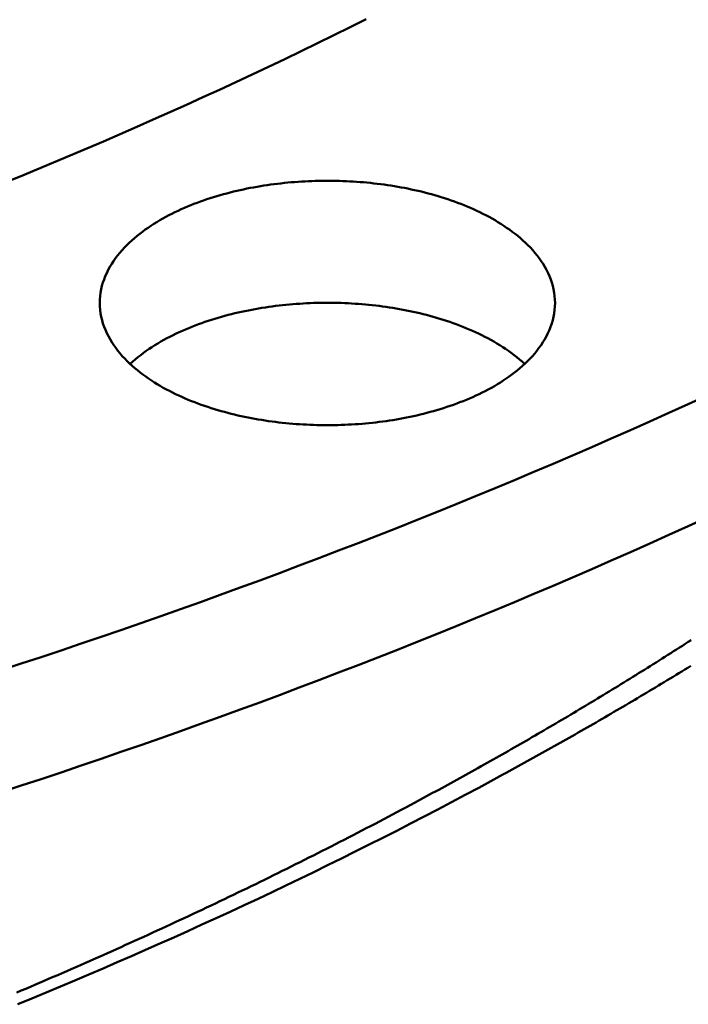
# Model space of a CAD drawing. Header units: millimetres. Extents: x 0 to 841, y 0 to 594.
# Tile 31 of 46: x 433 to 456, y 258 to 292. Entities that reach past the tile are written whole.
import ezdxf

# ---------------------------------------------------------------- set-up
doc = ezdxf.new("R2010")
doc.units = ezdxf.units.MM
doc.layers.add('FINA', color=7, linetype='CONTINUOUS', lineweight=25)
doc.layers.add('VIS', color=7, linetype='CONTINUOUS', lineweight=50)

msp = doc.modelspace()

# ---------------------------------------------------------------- linework, layer by layer
at = {"layer": 'FINA'}
for points in [[(432.447, 286.652), (433.032, 286.891), (433.615, 287.132), (434.198, 287.375), (434.78, 287.619), (435.361, 287.866), (435.941, 288.115), (436.52, 288.365), (437.099, 288.618), (437.676, 288.873), (438.253, 289.129), (438.829, 289.388), (439.404, 289.649), (439.978, 289.912), (440.551, 290.177), (441.123, 290.444), (441.694, 290.713), (442.264, 290.984), (442.833, 291.257), (443.401, 291.533), (443.967, 291.81), (444.533, 292.09), (445.098, 292.372)], [(432.447, 286.652), (433.032, 286.891), (433.615, 287.132), (434.198, 287.375), (434.78, 287.619), (435.361, 287.866), (435.941, 288.115), (436.52, 288.365), (437.099, 288.618), (437.676, 288.873), (438.253, 289.129), (438.829, 289.388), (439.404, 289.649), (439.978, 289.912), (440.551, 290.177), (441.123, 290.444), (441.694, 290.713), (442.264, 290.984), (442.833, 291.257), (443.401, 291.533), (443.967, 291.81), (444.533, 292.09), (445.098, 292.372)], [(435.81, 282.481), (435.813, 282.602), (435.822, 282.721), (435.838, 282.84), (435.86, 282.959), (435.887, 283.076), (435.921, 283.191), (435.959, 283.305), (436.003, 283.417), (436.052, 283.526), (436.106, 283.634), (436.164, 283.739), (436.225, 283.842), (436.291, 283.943), (436.361, 284.041), (436.433, 284.137), (436.509, 284.23), (436.588, 284.321), (436.669, 284.41), (436.753, 284.496), (436.839, 284.58), (436.927, 284.661), (437.017, 284.74), (437.109, 284.818), (437.203, 284.893), (437.299, 284.966), (437.396, 285.037), (437.494, 285.106), (437.594, 285.173), (437.695, 285.238), (437.797, 285.301), (437.9, 285.363), (438.005, 285.423), (438.11, 285.481), (438.216, 285.537), (438.323, 285.592), (438.431, 285.645), (438.539, 285.697), (438.649, 285.747), (438.758, 285.795), (438.869, 285.842), (438.98, 285.888), (439.092, 285.932), (439.204, 285.975), (439.317, 286.016), (439.43, 286.057), (439.544, 286.095), (439.658, 286.133), (439.773, 286.169), (439.888, 286.204), (440.003, 286.238), (440.119, 286.27), (440.235, 286.302), (440.351, 286.332), (440.468, 286.361), (440.585, 286.389), (440.702, 286.416), (440.819, 286.441), (440.937, 286.466), (441.055, 286.489), (441.173, 286.511), (441.291, 286.532), (441.41, 286.553), (441.529, 286.572), (441.647, 286.59), (441.766, 286.607), (441.886, 286.623), (442.005, 286.637), (442.124, 286.651), (442.244, 286.664), (442.363, 286.676), (442.483, 286.687), (442.603, 286.697), (442.723, 286.706), (442.843, 286.713), (442.963, 286.72), (443.083, 286.726), (443.203, 286.731), (443.323, 286.735), (443.443, 286.738), (443.563, 286.74), (443.683, 286.741), (443.803, 286.741), (443.924, 286.74), (444.044, 286.738), (444.164, 286.735), (444.284, 286.731), (444.404, 286.726), (444.524, 286.72), (444.644, 286.713), (444.764, 286.706), (444.884, 286.697), (445.004, 286.687), (445.123, 286.676), (445.243, 286.664), (445.363, 286.651), (445.482, 286.637), (445.601, 286.623), (445.72, 286.607), (445.839, 286.59), (445.958, 286.572), (446.077, 286.553), (446.195, 286.532), (446.314, 286.511), (446.432, 286.489), (446.55, 286.466), (446.667, 286.441), (446.785, 286.416), (446.902, 286.389), (447.019, 286.361), (447.135, 286.332), (447.252, 286.302), (447.368, 286.27), (447.483, 286.238), (447.599, 286.204), (447.714, 286.169), (447.828, 286.133), (447.943, 286.095), (448.056, 286.057), (448.17, 286.016), (448.282, 285.975), (448.395, 285.932), (448.506, 285.888), (448.618, 285.842), (448.728, 285.795), (448.838, 285.747), (448.947, 285.697), (449.056, 285.645), (449.164, 285.592), (449.271, 285.537), (449.377, 285.481), (449.482, 285.423), (449.586, 285.363), (449.69, 285.301), (449.792, 285.238), (449.893, 285.173), (449.992, 285.106), (450.091, 285.037), (450.188, 284.966), (450.283, 284.893), (450.377, 284.818), (450.469, 284.74), (450.56, 284.661), (450.648, 284.58), (450.734, 284.496), (450.818, 284.41), (450.899, 284.321), (450.978, 284.23), (451.053, 284.137), (451.126, 284.041), (451.195, 283.943), (451.261, 283.842), (451.323, 283.739), (451.381, 283.634), (451.435, 283.526), (451.483, 283.417), (451.527, 283.305), (451.566, 283.191), (451.6, 283.076), (451.627, 282.959), (451.649, 282.84), (451.664, 282.721), (451.674, 282.602), (451.677, 282.481)], [(449.353, 279.469), (449.246, 279.413), (449.139, 279.358), (449.03, 279.305), (448.921, 279.254), (448.81, 279.204), (448.7, 279.155), (448.588, 279.108), (448.476, 279.063), (448.364, 279.019), (448.251, 278.976), (448.137, 278.935), (448.023, 278.895), (447.908, 278.856), (447.793, 278.819), (447.678, 278.782), (447.562, 278.748), (447.446, 278.714), (447.329, 278.682), (447.213, 278.651), (447.095, 278.621), (446.978, 278.592), (446.86, 278.564), (446.742, 278.538), (446.624, 278.513), (446.506, 278.488), (446.387, 278.465), (446.268, 278.443), (446.149, 278.422), (446.03, 278.402), (445.91, 278.384), (445.791, 278.366), (445.671, 278.349), (445.551, 278.334), (445.431, 278.319), (445.311, 278.306), (445.191, 278.293), (445.07, 278.282), (444.95, 278.271), (444.829, 278.262), (444.709, 278.253), (444.588, 278.246), (444.467, 278.24), (444.346, 278.234), (444.225, 278.23), (444.105, 278.226), (443.984, 278.224), (443.863, 278.222), (443.742, 278.222), (443.621, 278.222), (443.5, 278.224), (443.379, 278.226), (443.258, 278.23), (443.138, 278.234), (443.017, 278.24), (442.896, 278.246), (442.775, 278.254), (442.655, 278.262), (442.534, 278.272), (442.414, 278.282), (442.293, 278.294), (442.173, 278.306), (442.053, 278.32), (441.933, 278.334), (441.813, 278.35), (441.693, 278.366), (441.574, 278.384), (441.454, 278.403), (441.335, 278.423), (441.216, 278.444), (441.097, 278.466), (440.978, 278.489), (440.86, 278.513), (440.742, 278.538), (440.624, 278.565), (440.506, 278.593), (440.388, 278.621), (440.271, 278.651), (440.155, 278.683), (440.038, 278.715), (439.922, 278.748), (439.806, 278.783), (439.691, 278.819), (439.576, 278.857), (439.461, 278.896), (439.347, 278.936), (439.233, 278.977), (439.12, 279.02), (439.008, 279.064), (438.896, 279.109), (438.784, 279.156), (438.674, 279.205), (438.564, 279.255), (438.454, 279.306), (438.346, 279.36), (438.238, 279.414), (438.131, 279.471), (438.025, 279.529), (437.92, 279.589), (437.816, 279.65), (437.713, 279.714), (437.611, 279.779), (437.51, 279.846), (437.411, 279.915), (437.313, 279.986), (437.217, 280.059), (437.122, 280.135), (437.029, 280.212), (436.938, 280.291), (436.849, 280.373), (436.763, 280.457), (436.678, 280.544), (436.596, 280.633), (436.517, 280.724), (436.44, 280.817), (436.367, 280.913), (436.297, 281.012), (436.23, 281.113), (436.168, 281.216), (436.109, 281.322), (436.055, 281.43), (436.005, 281.541), (435.961, 281.653), (435.922, 281.768), (435.888, 281.884), (435.86, 282.001), (435.838, 282.12), (435.822, 282.24), (435.813, 282.361), (435.81, 282.481)], [(436.869, 280.355), (436.958, 280.436), (437.049, 280.515), (437.142, 280.592), (437.237, 280.666), (437.333, 280.739), (437.431, 280.809), (437.53, 280.878), (437.63, 280.944), (437.732, 281.009), (437.835, 281.072), (437.939, 281.133), (438.044, 281.192), (438.149, 281.25), (438.256, 281.306), (438.364, 281.36), (438.472, 281.413), (438.581, 281.464), (438.691, 281.513), (438.801, 281.561), (438.913, 281.608), (439.024, 281.653), (439.137, 281.697), (439.249, 281.739), (439.363, 281.781), (439.476, 281.82), (439.591, 281.859), (439.705, 281.896), (439.82, 281.932), (439.936, 281.966), (440.052, 281.999), (440.168, 282.032), (440.284, 282.063), (440.401, 282.092), (440.518, 282.121), (440.635, 282.148), (440.753, 282.175), (440.871, 282.2), (440.989, 282.224), (441.107, 282.247), (441.226, 282.269), (441.344, 282.289), (441.463, 282.309), (441.582, 282.328), (441.702, 282.345), (441.821, 282.362), (441.94, 282.377), (442.06, 282.392), (442.18, 282.405), (442.3, 282.418), (442.42, 282.429), (442.54, 282.439), (442.66, 282.449), (442.78, 282.457), (442.9, 282.465), (443.021, 282.471), (443.141, 282.476), (443.261, 282.481), (443.382, 282.484), (443.502, 282.487), (443.623, 282.488), (443.743, 282.489), (443.864, 282.488), (443.984, 282.487), (444.105, 282.484), (444.225, 282.481), (444.346, 282.476), (444.466, 282.471), (444.586, 282.465), (444.707, 282.457), (444.827, 282.449), (444.947, 282.439), (445.067, 282.429), (445.187, 282.418), (445.307, 282.405), (445.427, 282.392), (445.546, 282.377), (445.666, 282.362), (445.785, 282.345), (445.904, 282.328), (446.023, 282.309), (446.142, 282.289), (446.261, 282.269), (446.38, 282.247), (446.498, 282.224), (446.616, 282.2), (446.734, 282.175), (446.851, 282.148), (446.969, 282.121), (447.086, 282.092), (447.203, 282.063), (447.319, 282.032), (447.435, 281.999), (447.551, 281.966), (447.666, 281.932), (447.781, 281.896), (447.896, 281.859), (448.01, 281.82), (448.124, 281.781), (448.237, 281.739), (448.35, 281.697), (448.462, 281.653), (448.574, 281.608), (448.685, 281.561), (448.796, 281.513), (448.906, 281.464), (449.015, 281.413), (449.123, 281.36), (449.231, 281.306), (449.337, 281.25), (449.443, 281.192), (449.548, 281.133), (449.652, 281.072), (449.755, 281.009), (449.856, 280.944), (449.957, 280.878), (450.056, 280.809), (450.154, 280.739), (450.25, 280.666), (450.345, 280.592), (450.438, 280.515), (450.529, 280.436), (450.618, 280.355)], [(451.677, 282.481), (451.674, 282.36), (451.664, 282.24), (451.648, 282.12), (451.626, 282.001), (451.598, 281.883), (451.565, 281.767), (451.525, 281.653), (451.481, 281.54), (451.431, 281.43), (451.377, 281.322), (451.319, 281.216), (451.256, 281.112), (451.189, 281.011), (451.119, 280.913), (451.046, 280.816), (450.969, 280.723), (450.89, 280.631), (450.808, 280.543), (450.723, 280.456), (450.636, 280.372), (450.547, 280.29), (450.456, 280.211), (450.363, 280.133), (450.268, 280.058), (450.172, 279.985), (450.074, 279.914), (449.974, 279.845), (449.874, 279.778), (449.772, 279.712), (449.669, 279.649), (449.565, 279.587), (449.459, 279.527), (449.353, 279.469)], [(432.374, 269.682), (433.071, 269.91), (433.768, 270.141), (434.464, 270.373), (435.16, 270.608), (435.855, 270.845), (436.549, 271.083), (437.242, 271.324), (437.935, 271.567), (438.627, 271.812), (439.318, 272.059), (440.008, 272.308), (440.698, 272.56), (441.387, 272.813), (442.075, 273.069), (442.762, 273.327), (443.448, 273.587), (444.134, 273.849), (444.819, 274.113), (445.503, 274.38), (446.186, 274.649), (446.868, 274.919), (447.549, 275.193), (448.229, 275.468), (448.909, 275.746), (449.587, 276.026), (450.265, 276.308), (450.942, 276.593), (451.617, 276.879), (452.292, 277.168), (452.965, 277.46), (453.638, 277.754), (454.31, 278.05), (454.98, 278.348), (455.65, 278.649), (456.318, 278.952), (456.986, 279.258)], [(432.374, 265.43), (433.071, 265.658), (433.768, 265.889), (434.464, 266.121), (435.16, 266.356), (435.855, 266.592), (436.549, 266.831), (437.242, 267.072), (437.935, 267.315), (438.627, 267.56), (439.318, 267.807), (440.008, 268.056), (440.698, 268.308), (441.387, 268.561), (442.075, 268.817), (442.762, 269.075), (443.448, 269.335), (444.134, 269.597), (444.819, 269.861), (445.503, 270.128), (446.186, 270.396), (446.868, 270.667), (447.549, 270.94), (448.229, 271.216), (448.909, 271.494), (449.587, 271.774), (450.265, 272.056), (450.942, 272.34), (451.617, 272.627), (452.292, 272.916), (452.965, 273.208), (453.638, 273.501), (454.31, 273.798), (454.98, 274.096), (455.65, 274.397), (456.318, 274.7), (456.986, 275.006)], [(446.776, 265.059), (446.882, 265.116), (446.988, 265.173), (447.094, 265.23), (447.2, 265.288), (447.306, 265.345), (447.411, 265.402), (447.517, 265.46), (447.623, 265.517), (447.728, 265.575), (447.834, 265.633), (447.94, 265.691), (448.045, 265.748), (448.151, 265.806), (448.256, 265.865), (448.361, 265.923), (448.467, 265.981), (448.572, 266.039), (448.677, 266.098), (448.782, 266.156), (448.887, 266.215), (448.992, 266.273), (449.098, 266.332), (449.203, 266.391), (449.307, 266.45), (449.412, 266.509), (449.517, 266.568), (449.622, 266.627), (449.727, 266.687), (449.831, 266.746), (449.936, 266.805), (450.041, 266.865), (450.145, 266.925), (450.25, 266.984), (450.354, 267.044), (450.458, 267.104), (450.563, 267.164), (450.667, 267.224), (450.771, 267.284), (450.875, 267.344), (450.98, 267.405), (451.084, 267.465), (451.188, 267.526), (451.292, 267.586), (451.396, 267.647), (451.499, 267.708), (451.603, 267.769), (451.707, 267.83), (451.811, 267.891), (451.914, 267.952), (452.018, 268.013), (452.122, 268.074), (452.225, 268.136), (452.329, 268.197), (452.432, 268.259), (452.535, 268.32), (452.639, 268.382), (452.742, 268.444), (452.845, 268.506), (452.948, 268.568), (453.051, 268.63), (453.154, 268.692), (453.257, 268.755), (453.36, 268.817), (453.463, 268.88), (453.566, 268.942), (453.669, 269.005), (453.771, 269.067), (453.874, 269.13), (453.977, 269.193), (454.079, 269.256), (454.182, 269.319), (454.284, 269.383), (454.386, 269.446), (454.489, 269.509), (454.591, 269.573), (454.693, 269.636), (454.795, 269.7), (454.897, 269.764), (454.999, 269.828), (455.101, 269.892), (455.203, 269.956), (455.305, 270.02), (455.407, 270.084), (455.508, 270.148), (455.61, 270.213), (455.712, 270.277), (455.813, 270.342), (455.915, 270.407), (456.016, 270.471), (456.117, 270.536), (456.219, 270.601), (456.32, 270.666), (456.421, 270.731)], [(449.02, 265.587), (449.126, 265.644), (449.231, 265.701), (449.337, 265.757), (449.443, 265.815), (449.548, 265.872), (449.654, 265.929), (449.759, 265.986), (449.864, 266.044), (449.97, 266.101), (450.075, 266.159), (450.18, 266.216), (450.286, 266.274), (450.391, 266.332), (450.496, 266.39), (450.601, 266.448), (450.706, 266.506), (450.811, 266.564), (450.916, 266.622), (451.021, 266.68), (451.126, 266.739), (451.23, 266.797), (451.335, 266.856), (451.44, 266.914), (451.544, 266.973), (451.649, 267.032), (451.754, 267.091), (451.858, 267.15), (451.963, 267.209), (452.067, 267.268), (452.171, 267.327), (452.276, 267.386), (452.38, 267.446), (452.484, 267.505), (452.588, 267.565), (452.692, 267.625), (452.797, 267.684), (452.901, 267.744), (453.005, 267.804), (453.109, 267.864), (453.212, 267.924), (453.316, 267.984), (453.42, 268.044), (453.524, 268.105), (453.627, 268.165), (453.731, 268.226), (453.835, 268.286), (453.938, 268.347), (454.042, 268.408), (454.145, 268.469), (454.248, 268.53), (454.352, 268.591), (454.455, 268.652), (454.558, 268.713), (454.661, 268.774), (454.765, 268.836), (454.868, 268.897), (454.971, 268.959), (455.074, 269.02), (455.176, 269.082), (455.279, 269.144), (455.382, 269.206), (455.485, 269.268), (455.588, 269.33), (455.69, 269.392), (455.793, 269.454), (455.895, 269.517), (455.998, 269.579), (456.1, 269.642), (456.203, 269.704), (456.305, 269.767), (456.407, 269.83)], [(432.95, 258.037), (433.447, 258.242), (433.944, 258.448), (434.441, 258.656), (434.937, 258.865), (435.432, 259.076), (435.927, 259.288), (436.421, 259.502), (436.915, 259.717), (437.407, 259.933), (437.9, 260.151), (438.391, 260.371), (438.882, 260.592), (439.372, 260.814), (439.862, 261.038), (440.351, 261.263), (440.839, 261.49), (441.326, 261.719), (441.813, 261.949), (442.299, 262.18), (442.784, 262.413), (443.268, 262.648), (443.752, 262.884), (444.235, 263.122), (444.717, 263.361), (445.199, 263.602), (445.679, 263.844), (446.159, 264.089), (446.638, 264.334), (447.116, 264.581), (447.593, 264.83), (448.07, 265.081), (448.545, 265.333), (449.02, 265.587)], [(432.915, 258.447), (433.074, 258.514), (433.233, 258.582), (433.392, 258.649), (433.551, 258.717), (433.709, 258.785), (433.868, 258.853), (434.026, 258.921), (434.185, 258.99), (434.343, 259.058), (434.502, 259.127), (434.66, 259.196), (434.818, 259.265), (434.976, 259.334), (435.134, 259.404), (435.292, 259.473), (435.45, 259.543), (435.608, 259.612), (435.766, 259.682), (435.924, 259.753), (436.081, 259.823), (436.239, 259.893), (436.397, 259.964), (436.554, 260.034), (436.711, 260.105), (436.869, 260.176), (437.026, 260.248), (437.183, 260.319), (437.34, 260.39), (437.497, 260.462), (437.654, 260.534), (437.811, 260.606), (437.968, 260.678), (438.125, 260.75), (438.281, 260.823), (438.438, 260.895), (438.594, 260.968), (438.751, 261.041), (438.907, 261.114), (439.064, 261.187), (439.22, 261.261), (439.376, 261.334), (439.532, 261.408), (439.688, 261.482), (439.844, 261.556), (440, 261.63), (440.156, 261.705), (440.311, 261.779), (440.467, 261.854), (440.622, 261.929), (440.778, 262.004), (440.933, 262.079), (441.089, 262.154), (441.244, 262.23), (441.399, 262.306), (441.554, 262.381), (441.709, 262.457), (441.864, 262.534), (442.019, 262.61), (442.173, 262.686), (442.328, 262.763), (442.483, 262.84), (442.637, 262.917), (442.792, 262.994), (442.946, 263.071), (443.1, 263.149), (443.254, 263.227), (443.408, 263.304), (443.562, 263.382), (443.716, 263.46), (443.87, 263.539), (444.024, 263.617), (444.177, 263.696), (444.331, 263.775), (444.485, 263.854), (444.638, 263.933), (444.791, 264.012), (444.944, 264.092), (445.098, 264.171), (445.251, 264.251), (445.404, 264.331), (445.556, 264.412), (445.709, 264.492), (445.862, 264.572), (446.014, 264.653), (446.167, 264.734), (446.319, 264.815), (446.472, 264.896), (446.624, 264.978), (446.776, 265.059)]]:
    msp.add_lwpolyline(points, dxfattribs=at)
at = {"layer": 'VIS'}
for points in [[(432.447, 286.652), (433.032, 286.891), (433.615, 287.132), (434.198, 287.375), (434.78, 287.619), (435.361, 287.866), (435.941, 288.115), (436.52, 288.365), (437.099, 288.618), (437.676, 288.873), (438.253, 289.129), (438.829, 289.388), (439.404, 289.649), (439.978, 289.912), (440.551, 290.177), (441.123, 290.444), (441.694, 290.713), (442.264, 290.984), (442.833, 291.257), (443.401, 291.533), (443.967, 291.81), (444.533, 292.09), (445.098, 292.372)], [(432.447, 286.652), (433.032, 286.891), (433.615, 287.132), (434.198, 287.375), (434.78, 287.619), (435.361, 287.866), (435.941, 288.115), (436.52, 288.365), (437.099, 288.618), (437.676, 288.873), (438.253, 289.129), (438.829, 289.388), (439.404, 289.649), (439.978, 289.912), (440.551, 290.177), (441.123, 290.444), (441.694, 290.713), (442.264, 290.984), (442.833, 291.257), (443.401, 291.533), (443.967, 291.81), (444.533, 292.09), (445.098, 292.372)], [(435.81, 282.481), (435.813, 282.602), (435.822, 282.721), (435.838, 282.84), (435.86, 282.959), (435.887, 283.076), (435.921, 283.191), (435.959, 283.305), (436.003, 283.417), (436.052, 283.526), (436.106, 283.634), (436.164, 283.739), (436.225, 283.842), (436.291, 283.943), (436.361, 284.041), (436.433, 284.137), (436.509, 284.23), (436.588, 284.321), (436.669, 284.41), (436.753, 284.496), (436.839, 284.58), (436.927, 284.661), (437.017, 284.74), (437.109, 284.818), (437.203, 284.893), (437.299, 284.966), (437.396, 285.037), (437.494, 285.106), (437.594, 285.173), (437.695, 285.238), (437.797, 285.301), (437.9, 285.363), (438.005, 285.423), (438.11, 285.481), (438.216, 285.537), (438.323, 285.592), (438.431, 285.645), (438.539, 285.697), (438.649, 285.747), (438.758, 285.795), (438.869, 285.842), (438.98, 285.888), (439.092, 285.932), (439.204, 285.975), (439.317, 286.016), (439.43, 286.057), (439.544, 286.095), (439.658, 286.133), (439.773, 286.169), (439.888, 286.204), (440.003, 286.238), (440.119, 286.27), (440.235, 286.302), (440.351, 286.332), (440.468, 286.361), (440.585, 286.389), (440.702, 286.416), (440.819, 286.441), (440.937, 286.466), (441.055, 286.489), (441.173, 286.511), (441.291, 286.532), (441.41, 286.553), (441.529, 286.572), (441.647, 286.59), (441.766, 286.607), (441.886, 286.623), (442.005, 286.637), (442.124, 286.651), (442.244, 286.664), (442.363, 286.676), (442.483, 286.687), (442.603, 286.697), (442.723, 286.706), (442.843, 286.713), (442.963, 286.72), (443.083, 286.726), (443.203, 286.731), (443.323, 286.735), (443.443, 286.738), (443.563, 286.74), (443.683, 286.741), (443.803, 286.741), (443.924, 286.74), (444.044, 286.738), (444.164, 286.735), (444.284, 286.731), (444.404, 286.726), (444.524, 286.72), (444.644, 286.713), (444.764, 286.706), (444.884, 286.697), (445.004, 286.687), (445.123, 286.676), (445.243, 286.664), (445.363, 286.651), (445.482, 286.637), (445.601, 286.623), (445.72, 286.607), (445.839, 286.59), (445.958, 286.572), (446.077, 286.553), (446.195, 286.532), (446.314, 286.511), (446.432, 286.489), (446.55, 286.466), (446.667, 286.441), (446.785, 286.416), (446.902, 286.389), (447.019, 286.361), (447.135, 286.332), (447.252, 286.302), (447.368, 286.27), (447.483, 286.238), (447.599, 286.204), (447.714, 286.169), (447.828, 286.133), (447.943, 286.095), (448.056, 286.057), (448.17, 286.016), (448.282, 285.975), (448.395, 285.932), (448.506, 285.888), (448.618, 285.842), (448.728, 285.795), (448.838, 285.747), (448.947, 285.697), (449.056, 285.645), (449.164, 285.592), (449.271, 285.537), (449.377, 285.481), (449.482, 285.423), (449.586, 285.363), (449.69, 285.301), (449.792, 285.238), (449.893, 285.173), (449.992, 285.106), (450.091, 285.037), (450.188, 284.966), (450.283, 284.893), (450.377, 284.818), (450.469, 284.74), (450.56, 284.661), (450.648, 284.58), (450.734, 284.496), (450.818, 284.41), (450.899, 284.321), (450.978, 284.23), (451.053, 284.137), (451.126, 284.041), (451.195, 283.943), (451.261, 283.842), (451.323, 283.739), (451.381, 283.634), (451.435, 283.526), (451.483, 283.417), (451.527, 283.305), (451.566, 283.191), (451.6, 283.076), (451.627, 282.959), (451.649, 282.84), (451.664, 282.721), (451.674, 282.602), (451.677, 282.481)], [(449.353, 279.469), (449.246, 279.413), (449.139, 279.358), (449.03, 279.305), (448.921, 279.254), (448.81, 279.204), (448.7, 279.155), (448.588, 279.108), (448.476, 279.063), (448.364, 279.019), (448.251, 278.976), (448.137, 278.935), (448.023, 278.895), (447.908, 278.856), (447.793, 278.819), (447.678, 278.782), (447.562, 278.748), (447.446, 278.714), (447.329, 278.682), (447.213, 278.651), (447.095, 278.621), (446.978, 278.592), (446.86, 278.564), (446.742, 278.538), (446.624, 278.513), (446.506, 278.488), (446.387, 278.465), (446.268, 278.443), (446.149, 278.422), (446.03, 278.402), (445.91, 278.384), (445.791, 278.366), (445.671, 278.349), (445.551, 278.334), (445.431, 278.319), (445.311, 278.306), (445.191, 278.293), (445.07, 278.282), (444.95, 278.271), (444.829, 278.262), (444.709, 278.253), (444.588, 278.246), (444.467, 278.24), (444.346, 278.234), (444.225, 278.23), (444.105, 278.226), (443.984, 278.224), (443.863, 278.222), (443.742, 278.222), (443.621, 278.222), (443.5, 278.224), (443.379, 278.226), (443.258, 278.23), (443.138, 278.234), (443.017, 278.24), (442.896, 278.246), (442.775, 278.254), (442.655, 278.262), (442.534, 278.272), (442.414, 278.282), (442.293, 278.294), (442.173, 278.306), (442.053, 278.32), (441.933, 278.334), (441.813, 278.35), (441.693, 278.366), (441.574, 278.384), (441.454, 278.403), (441.335, 278.423), (441.216, 278.444), (441.097, 278.466), (440.978, 278.489), (440.86, 278.513), (440.742, 278.538), (440.624, 278.565), (440.506, 278.593), (440.388, 278.621), (440.271, 278.651), (440.155, 278.683), (440.038, 278.715), (439.922, 278.748), (439.806, 278.783), (439.691, 278.819), (439.576, 278.857), (439.461, 278.896), (439.347, 278.936), (439.233, 278.977), (439.12, 279.02), (439.008, 279.064), (438.896, 279.109), (438.784, 279.156), (438.674, 279.205), (438.564, 279.255), (438.454, 279.306), (438.346, 279.36), (438.238, 279.414), (438.131, 279.471), (438.025, 279.529), (437.92, 279.589), (437.816, 279.65), (437.713, 279.714), (437.611, 279.779), (437.51, 279.846), (437.411, 279.915), (437.313, 279.986), (437.217, 280.059), (437.122, 280.135), (437.029, 280.212), (436.938, 280.291), (436.849, 280.373), (436.763, 280.457), (436.678, 280.544), (436.596, 280.633), (436.517, 280.724), (436.44, 280.817), (436.367, 280.913), (436.297, 281.012), (436.23, 281.113), (436.168, 281.216), (436.109, 281.322), (436.055, 281.43), (436.005, 281.541), (435.961, 281.653), (435.922, 281.768), (435.888, 281.884), (435.86, 282.001), (435.838, 282.12), (435.822, 282.24), (435.813, 282.361), (435.81, 282.481)], [(436.869, 280.355), (436.958, 280.436), (437.049, 280.515), (437.142, 280.592), (437.237, 280.666), (437.333, 280.739), (437.431, 280.809), (437.53, 280.878), (437.63, 280.944), (437.732, 281.009), (437.835, 281.072), (437.939, 281.133), (438.044, 281.192), (438.149, 281.25), (438.256, 281.306), (438.364, 281.36), (438.472, 281.413), (438.581, 281.464), (438.691, 281.513), (438.801, 281.561), (438.913, 281.608), (439.024, 281.653), (439.137, 281.697), (439.249, 281.739), (439.363, 281.781), (439.476, 281.82), (439.591, 281.859), (439.705, 281.896), (439.82, 281.932), (439.936, 281.966), (440.052, 281.999), (440.168, 282.032), (440.284, 282.063), (440.401, 282.092), (440.518, 282.121), (440.635, 282.148), (440.753, 282.175), (440.871, 282.2), (440.989, 282.224), (441.107, 282.247), (441.226, 282.269), (441.344, 282.289), (441.463, 282.309), (441.582, 282.328), (441.702, 282.345), (441.821, 282.362), (441.94, 282.377), (442.06, 282.392), (442.18, 282.405), (442.3, 282.418), (442.42, 282.429), (442.54, 282.439), (442.66, 282.449), (442.78, 282.457), (442.9, 282.465), (443.021, 282.471), (443.141, 282.476), (443.261, 282.481), (443.382, 282.484), (443.502, 282.487), (443.623, 282.488), (443.743, 282.489), (443.864, 282.488), (443.984, 282.487), (444.105, 282.484), (444.225, 282.481), (444.346, 282.476), (444.466, 282.471), (444.586, 282.465), (444.707, 282.457), (444.827, 282.449), (444.947, 282.439), (445.067, 282.429), (445.187, 282.418), (445.307, 282.405), (445.427, 282.392), (445.546, 282.377), (445.666, 282.362), (445.785, 282.345), (445.904, 282.328), (446.023, 282.309), (446.142, 282.289), (446.261, 282.269), (446.38, 282.247), (446.498, 282.224), (446.616, 282.2), (446.734, 282.175), (446.851, 282.148), (446.969, 282.121), (447.086, 282.092), (447.203, 282.063), (447.319, 282.032), (447.435, 281.999), (447.551, 281.966), (447.666, 281.932), (447.781, 281.896), (447.896, 281.859), (448.01, 281.82), (448.124, 281.781), (448.237, 281.739), (448.35, 281.697), (448.462, 281.653), (448.574, 281.608), (448.685, 281.561), (448.796, 281.513), (448.906, 281.464), (449.015, 281.413), (449.123, 281.36), (449.231, 281.306), (449.337, 281.25), (449.443, 281.192), (449.548, 281.133), (449.652, 281.072), (449.755, 281.009), (449.856, 280.944), (449.957, 280.878), (450.056, 280.809), (450.154, 280.739), (450.25, 280.666), (450.345, 280.592), (450.438, 280.515), (450.529, 280.436), (450.618, 280.355)], [(451.677, 282.481), (451.674, 282.36), (451.664, 282.24), (451.648, 282.12), (451.626, 282.001), (451.598, 281.883), (451.565, 281.767), (451.525, 281.653), (451.481, 281.54), (451.431, 281.43), (451.377, 281.322), (451.319, 281.216), (451.256, 281.112), (451.189, 281.011), (451.119, 280.913), (451.046, 280.816), (450.969, 280.723), (450.89, 280.631), (450.808, 280.543), (450.723, 280.456), (450.636, 280.372), (450.547, 280.29), (450.456, 280.211), (450.363, 280.133), (450.268, 280.058), (450.172, 279.985), (450.074, 279.914), (449.974, 279.845), (449.874, 279.778), (449.772, 279.712), (449.669, 279.649), (449.565, 279.587), (449.459, 279.527), (449.353, 279.469)], [(432.374, 269.682), (433.071, 269.91), (433.768, 270.141), (434.464, 270.373), (435.16, 270.608), (435.855, 270.845), (436.549, 271.083), (437.242, 271.324), (437.935, 271.567), (438.627, 271.812), (439.318, 272.059), (440.008, 272.308), (440.698, 272.56), (441.387, 272.813), (442.075, 273.069), (442.762, 273.327), (443.448, 273.587), (444.134, 273.849), (444.819, 274.113), (445.503, 274.38), (446.186, 274.649), (446.868, 274.919), (447.549, 275.193), (448.229, 275.468), (448.909, 275.746), (449.587, 276.026), (450.265, 276.308), (450.942, 276.593), (451.617, 276.879), (452.292, 277.168), (452.965, 277.46), (453.638, 277.754), (454.31, 278.05), (454.98, 278.348), (455.65, 278.649), (456.318, 278.952), (456.986, 279.258)], [(432.374, 265.43), (433.071, 265.658), (433.768, 265.889), (434.464, 266.121), (435.16, 266.356), (435.855, 266.592), (436.549, 266.831), (437.242, 267.072), (437.935, 267.315), (438.627, 267.56), (439.318, 267.807), (440.008, 268.056), (440.698, 268.308), (441.387, 268.561), (442.075, 268.817), (442.762, 269.075), (443.448, 269.335), (444.134, 269.597), (444.819, 269.861), (445.503, 270.128), (446.186, 270.396), (446.868, 270.667), (447.549, 270.94), (448.229, 271.216), (448.909, 271.494), (449.587, 271.774), (450.265, 272.056), (450.942, 272.34), (451.617, 272.627), (452.292, 272.916), (452.965, 273.208), (453.638, 273.501), (454.31, 273.798), (454.98, 274.096), (455.65, 274.397), (456.318, 274.7), (456.986, 275.006)], [(446.776, 265.059), (446.882, 265.116), (446.988, 265.173), (447.094, 265.23), (447.2, 265.288), (447.306, 265.345), (447.411, 265.402), (447.517, 265.46), (447.623, 265.517), (447.728, 265.575), (447.834, 265.633), (447.94, 265.691), (448.045, 265.748), (448.151, 265.806), (448.256, 265.865), (448.361, 265.923), (448.467, 265.981), (448.572, 266.039), (448.677, 266.098), (448.782, 266.156), (448.887, 266.215), (448.992, 266.273), (449.098, 266.332), (449.203, 266.391), (449.307, 266.45), (449.412, 266.509), (449.517, 266.568), (449.622, 266.627), (449.727, 266.687), (449.831, 266.746), (449.936, 266.805), (450.041, 266.865), (450.145, 266.925), (450.25, 266.984), (450.354, 267.044), (450.458, 267.104), (450.563, 267.164), (450.667, 267.224), (450.771, 267.284), (450.875, 267.344), (450.98, 267.405), (451.084, 267.465), (451.188, 267.526), (451.292, 267.586), (451.396, 267.647), (451.499, 267.708), (451.603, 267.769), (451.707, 267.83), (451.811, 267.891), (451.914, 267.952), (452.018, 268.013), (452.122, 268.074), (452.225, 268.136), (452.329, 268.197), (452.432, 268.259), (452.535, 268.32), (452.639, 268.382), (452.742, 268.444), (452.845, 268.506), (452.948, 268.568), (453.051, 268.63), (453.154, 268.692), (453.257, 268.755), (453.36, 268.817), (453.463, 268.88), (453.566, 268.942), (453.669, 269.005), (453.771, 269.067), (453.874, 269.13), (453.977, 269.193), (454.079, 269.256), (454.182, 269.319), (454.284, 269.383), (454.386, 269.446), (454.489, 269.509), (454.591, 269.573), (454.693, 269.636), (454.795, 269.7), (454.897, 269.764), (454.999, 269.828), (455.101, 269.892), (455.203, 269.956), (455.305, 270.02), (455.407, 270.084), (455.508, 270.148), (455.61, 270.213), (455.712, 270.277), (455.813, 270.342), (455.915, 270.407), (456.016, 270.471), (456.117, 270.536), (456.219, 270.601), (456.32, 270.666), (456.421, 270.731)], [(449.02, 265.587), (449.126, 265.644), (449.231, 265.701), (449.337, 265.757), (449.443, 265.815), (449.548, 265.872), (449.654, 265.929), (449.759, 265.986), (449.864, 266.044), (449.97, 266.101), (450.075, 266.159), (450.18, 266.216), (450.286, 266.274), (450.391, 266.332), (450.496, 266.39), (450.601, 266.448), (450.706, 266.506), (450.811, 266.564), (450.916, 266.622), (451.021, 266.68), (451.126, 266.739), (451.23, 266.797), (451.335, 266.856), (451.44, 266.914), (451.544, 266.973), (451.649, 267.032), (451.754, 267.091), (451.858, 267.15), (451.963, 267.209), (452.067, 267.268), (452.171, 267.327), (452.276, 267.386), (452.38, 267.446), (452.484, 267.505), (452.588, 267.565), (452.692, 267.625), (452.797, 267.684), (452.901, 267.744), (453.005, 267.804), (453.109, 267.864), (453.212, 267.924), (453.316, 267.984), (453.42, 268.044), (453.524, 268.105), (453.627, 268.165), (453.731, 268.226), (453.835, 268.286), (453.938, 268.347), (454.042, 268.408), (454.145, 268.469), (454.248, 268.53), (454.352, 268.591), (454.455, 268.652), (454.558, 268.713), (454.661, 268.774), (454.765, 268.836), (454.868, 268.897), (454.971, 268.959), (455.074, 269.02), (455.176, 269.082), (455.279, 269.144), (455.382, 269.206), (455.485, 269.268), (455.588, 269.33), (455.69, 269.392), (455.793, 269.454), (455.895, 269.517), (455.998, 269.579), (456.1, 269.642), (456.203, 269.704), (456.305, 269.767), (456.407, 269.83)], [(432.95, 258.037), (433.447, 258.242), (433.944, 258.448), (434.441, 258.656), (434.937, 258.865), (435.432, 259.076), (435.927, 259.288), (436.421, 259.502), (436.915, 259.717), (437.407, 259.933), (437.9, 260.151), (438.391, 260.371), (438.882, 260.592), (439.372, 260.814), (439.862, 261.038), (440.351, 261.263), (440.839, 261.49), (441.326, 261.719), (441.813, 261.949), (442.299, 262.18), (442.784, 262.413), (443.268, 262.648), (443.752, 262.884), (444.235, 263.122), (444.717, 263.361), (445.199, 263.602), (445.679, 263.844), (446.159, 264.089), (446.638, 264.334), (447.116, 264.581), (447.593, 264.83), (448.07, 265.081), (448.545, 265.333), (449.02, 265.587)], [(432.915, 258.447), (433.074, 258.514), (433.233, 258.582), (433.392, 258.649), (433.551, 258.717), (433.709, 258.785), (433.868, 258.853), (434.026, 258.921), (434.185, 258.99), (434.343, 259.058), (434.502, 259.127), (434.66, 259.196), (434.818, 259.265), (434.976, 259.334), (435.134, 259.404), (435.292, 259.473), (435.45, 259.543), (435.608, 259.612), (435.766, 259.682), (435.924, 259.753), (436.081, 259.823), (436.239, 259.893), (436.397, 259.964), (436.554, 260.034), (436.711, 260.105), (436.869, 260.176), (437.026, 260.248), (437.183, 260.319), (437.34, 260.39), (437.497, 260.462), (437.654, 260.534), (437.811, 260.606), (437.968, 260.678), (438.125, 260.75), (438.281, 260.823), (438.438, 260.895), (438.594, 260.968), (438.751, 261.041), (438.907, 261.114), (439.064, 261.187), (439.22, 261.261), (439.376, 261.334), (439.532, 261.408), (439.688, 261.482), (439.844, 261.556), (440, 261.63), (440.156, 261.705), (440.311, 261.779), (440.467, 261.854), (440.622, 261.929), (440.778, 262.004), (440.933, 262.079), (441.089, 262.154), (441.244, 262.23), (441.399, 262.306), (441.554, 262.381), (441.709, 262.457), (441.864, 262.534), (442.019, 262.61), (442.173, 262.686), (442.328, 262.763), (442.483, 262.84), (442.637, 262.917), (442.792, 262.994), (442.946, 263.071), (443.1, 263.149), (443.254, 263.227), (443.408, 263.304), (443.562, 263.382), (443.716, 263.46), (443.87, 263.539), (444.024, 263.617), (444.177, 263.696), (444.331, 263.775), (444.485, 263.854), (444.638, 263.933), (444.791, 264.012), (444.944, 264.092), (445.098, 264.171), (445.251, 264.251), (445.404, 264.331), (445.556, 264.412), (445.709, 264.492), (445.862, 264.572), (446.014, 264.653), (446.167, 264.734), (446.319, 264.815), (446.472, 264.896), (446.624, 264.978), (446.776, 265.059)]]:
    msp.add_lwpolyline(points, dxfattribs=at)

doc.saveas('drawing.dxf')
